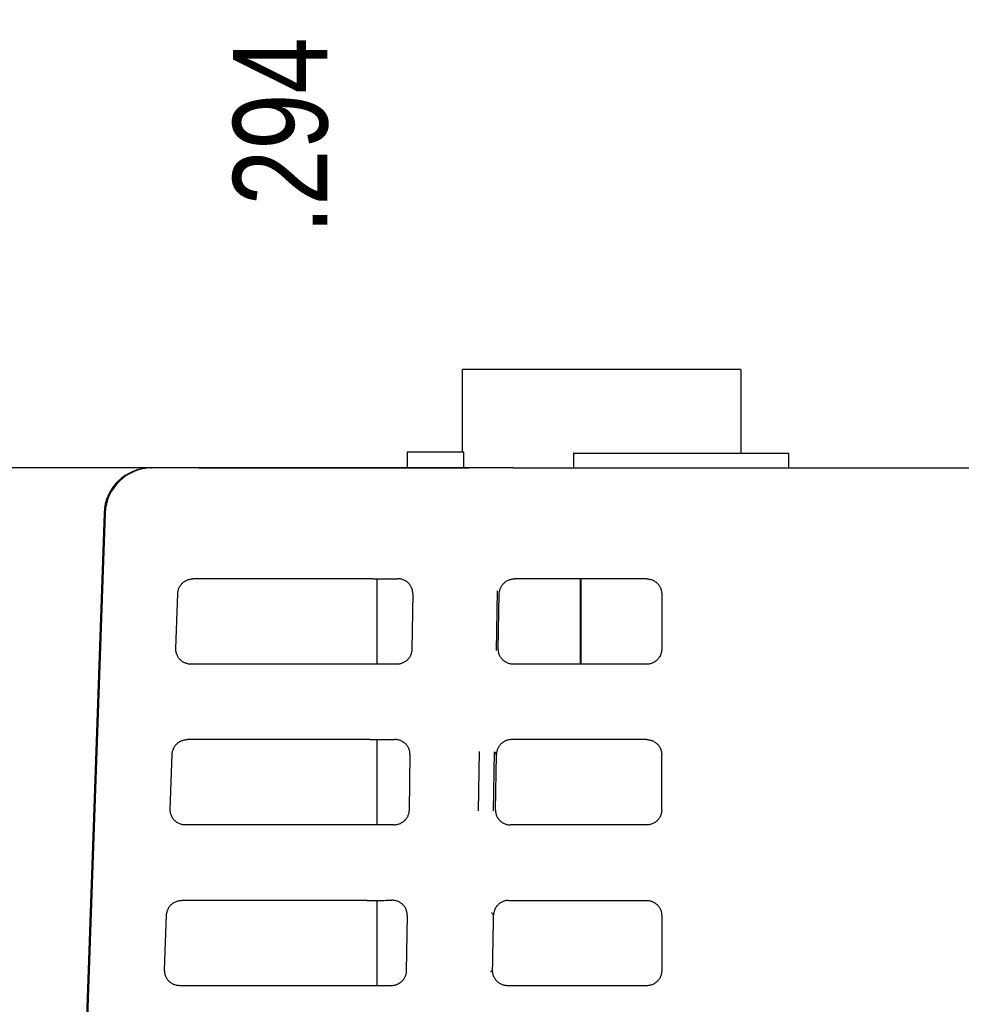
# Model space of a CAD drawing. Header units: inches. Extents: x 0 to 34, y 0 to 22.
# Tile 6 of 29: x 12.9 to 14.1, y 11.6 to 12.9. Entities that reach past the tile are written whole.
import ezdxf

# ---------------------------------------------------------------- set-up
doc = ezdxf.new("R2010")
doc.units = ezdxf.units.IN
doc.header["$LTSCALE"] = 1.87
doc.header["$MEASUREMENT"] = 0
doc.layers.get('0').update_dxf_attribs({"linetype": 'CONTINUOUS'})
doc.layers.add('DIMENSIONS', color=7, linetype='CONTINUOUS')
doc.styles.get("Standard").update_dxf_attribs({"font": 'txt', "width": 0.8})
doc.dimstyles.new('DIMSTYLE_1', dxfattribs={"dimtxt": 0.125, "dimasz": 0.18, "dimexe": 0.18, "dimexo": 0.0625, "dimgap": 0.09, "dimtad": 0, "dimtih": 1, "dimtoh": 1, "dimdec": 3, "dimzin": 4, "dimdsep": 46, "dimtxsty": 'STANDARD', "dimblk": '_FILLED', "dimblk1": '_FILLED', "dimblk2": '_FILLED', "dimcen": 0.09, "dimadec": 0, "dimazin": 0, "dimtp": 0.01, "dimtm": 0.01, "dimtfac": 1, "dimtdec": 3, "dimtofl": 0, "dimtmove": 0, "dimatfit": 3, "dimldrblk": '_FILLED', "dimfxl": 1, "dimtolj": 1, "dimtzin": 4, "dimarcsym": 0})
doc.dimstyles.new('DIMSTYLE_2', dxfattribs={"dimtxt": 0.125, "dimasz": 0.18, "dimexe": 0.18, "dimexo": 0.0625, "dimgap": 0.09, "dimtad": 0, "dimtih": 1, "dimtoh": 1, "dimdec": 3, "dimzin": 4, "dimdsep": 46, "dimtxsty": 'STANDARD', "dimblk": '_FILLED', "dimblk1": '_FILLED', "dimblk2": '_FILLED', "dimcen": 0.09, "dimadec": 0, "dimazin": 0, "dimtp": 0.01, "dimtm": 0.01, "dimtfac": 1, "dimtdec": 3, "dimtofl": 0, "dimtmove": 0, "dimatfit": 3, "dimldrblk": '_FILLED', "dimfxl": 1, "dimtolj": 1, "dimtzin": 4, "dimarcsym": 0})

# ---------------------------------------------------------------- blocks, each defined once
blk = doc.blocks.new('*D0')
at = {"layer": 'DIMENSIONS', "color": 2, "linetype": 'CONTINUOUS'}
blk.add_line((13.1987, 14.6834), (13.199, 13.8149), dxfattribs=at)
at = {"layer": 'DIMENSIONS', "color": 2, "linetype": 'CONTINUOUS', "width": 0.8}
for s, p in [(']', (13.2615, 13.6525)), ('7.47', (13.2617, 13.2525)), ('[', (13.2617, 13.1525)), ('.294', (13.2619, 12.6275))]:
    blk.add_text(s, height=0.125, rotation=90.0208, dxfattribs=at).set_placement(p)
blk = doc.blocks.new('_FILLED')
at = {"color": 0, "linetype": 'BYBLOCK'}
blk.add_solid([(0, 0), (-1, 0.1736), (-1, -0.1736)], dxfattribs=at)
blk = doc.blocks.new('*D2')
at = {"layer": 'DIMENSIONS', "color": 2, "linetype": 'CONTINUOUS'}
blk.add_line((15.3997, 14.6842), (15.4, 13.8157), dxfattribs=at)
at = {"layer": 'DIMENSIONS', "color": 2, "linetype": 'CONTINUOUS', "width": 0.8}
for s, p in [(']', (15.4625, 13.6533)), ('63.37', (15.4627, 13.1533)), ('[', (15.4628, 13.0533)), ('2.495', (15.463, 12.4283))]:
    blk.add_text(s, height=0.125, rotation=90.0208, dxfattribs=at).set_placement(p)
blk = doc.blocks.new('*D3')
at = {"layer": 'DIMENSIONS', "color": 2, "linetype": 'CONTINUOUS'}
blk.add_line((16.3597, 14.6846), (16.36, 13.8161), dxfattribs=at)
at = {"layer": 'DIMENSIONS', "color": 2, "linetype": 'CONTINUOUS', "width": 0.8}
for s, p in [(']', (16.4225, 13.6536)), ('87.76', (16.4227, 13.1536)), ('[', (16.4228, 13.0536)), ('3.455', (16.423, 12.4286))]:
    blk.add_text(s, height=0.125, rotation=90.0208, dxfattribs=at).set_placement(p)
blk = doc.blocks.new('*D4')
at = {"layer": 'DIMENSIONS', "color": 2, "linetype": 'CONTINUOUS'}
blk.add_line((17.3197, 14.6849), (17.32, 13.8164), dxfattribs=at)
at = {"layer": 'DIMENSIONS', "color": 2, "linetype": 'CONTINUOUS', "width": 0.8}
for s, p in [(']', (17.3825, 13.654)), ('112.14', (17.3828, 13.054)), ('[', (17.3828, 12.954)), ('4.415', (17.383, 12.329))]:
    blk.add_text(s, height=0.125, rotation=90.0208, dxfattribs=at).set_placement(p)
blk = doc.blocks.new('*D5')
at = {"layer": 'DIMENSIONS', "color": 2, "linetype": 'CONTINUOUS'}
blk.add_line((17.8045, 15.2451), (17.805, 13.8166), dxfattribs=at)
at = {"layer": 'DIMENSIONS', "color": 2, "linetype": 'CONTINUOUS', "width": 0.8}
for s, p in [(']', (17.8675, 13.6541)), ('124.46', (17.8678, 13.0541)), ('[', (17.8678, 12.9541)), ('4.900', (17.868, 12.3291))]:
    blk.add_text(s, height=0.125, rotation=90.0208, dxfattribs=at).set_placement(p)
blk = doc.blocks.new('*D6')
at = {"layer": 'DIMENSIONS', "color": 2, "linetype": 'CONTINUOUS'}
for p, q in [((18.2432, 18.6453), (18.2448, 14.2997)), ((18.2448, 14.2997), (18.043, 14.0456)), ((18.043, 14.0456), (18.0431, 13.8167))]:
    blk.add_line(p, q, dxfattribs=at)
at = {"layer": 'DIMENSIONS', "color": 2, "linetype": 'CONTINUOUS', "width": 0.8}
for s, p in [(']', (18.1057, 13.6542)), ('135.64', (18.1059, 13.0542)), ('[', (18.1059, 12.9542)), ('5.340', (18.1062, 12.3292))]:
    blk.add_text(s, height=0.125, rotation=90.0208, dxfattribs=at).set_placement(p)
blk = doc.blocks.new('*D7')
at = {"layer": 'DIMENSIONS', "color": 2, "linetype": 'CONTINUOUS'}
blk.add_line((18.2797, 14.6853), (18.28, 13.8168), dxfattribs=at)
at = {"layer": 'DIMENSIONS', "color": 2, "linetype": 'CONTINUOUS', "width": 0.8}
for s, p in [(']', (18.3425, 13.6543)), ('136.53', (18.3428, 13.0543)), ('[', (18.3428, 12.9543)), ('5.375', (18.343, 12.3293))]:
    blk.add_text(s, height=0.125, rotation=90.0208, dxfattribs=at).set_placement(p)
blk = doc.blocks.new('*D8')
at = {"layer": 'DIMENSIONS', "color": 2, "linetype": 'CONTINUOUS'}
blk.add_line((19.2397, 14.6856), (19.24, 13.8171), dxfattribs=at)
at = {"layer": 'DIMENSIONS', "color": 2, "linetype": 'CONTINUOUS', "width": 0.8}
for s, p in [(']', (19.3025, 13.6547)), ('160.91', (19.3028, 13.0547)), ('[', (19.3028, 12.9547)), ('6.335', (19.303, 12.3297))]:
    blk.add_text(s, height=0.125, rotation=90.0208, dxfattribs=at).set_placement(p)
blk = doc.blocks.new('*D9')
at = {"layer": 'DIMENSIONS', "color": 2, "linetype": 'CONTINUOUS'}
blk.add_line((20.1997, 14.686), (20.2, 13.8175), dxfattribs=at)
at = {"layer": 'DIMENSIONS', "color": 2, "linetype": 'CONTINUOUS', "width": 0.8}
for s, p in [(']', (20.2625, 13.655)), ('185.29', (20.2628, 13.055)), ('[', (20.2628, 12.955)), ('7.295', (20.263, 12.33))]:
    blk.add_text(s, height=0.125, rotation=90.0208, dxfattribs=at).set_placement(p)
blk = doc.blocks.new('*D10')
at = {"layer": 'DIMENSIONS', "color": 2, "linetype": 'CONTINUOUS'}
blk.add_line((21.1597, 14.6863), (21.16, 13.8178), dxfattribs=at)
at = {"layer": 'DIMENSIONS', "color": 2, "linetype": 'CONTINUOUS', "width": 0.8}
for s, p in [(']', (21.2225, 13.6554)), ('209.68', (21.2228, 13.0554)), ('[', (21.2228, 12.9554)), ('8.255', (21.223, 12.3304))]:
    blk.add_text(s, height=0.125, rotation=90.0208, dxfattribs=at).set_placement(p)
blk = doc.blocks.new('*D11')
at = {"layer": 'DIMENSIONS', "color": 2, "linetype": 'CONTINUOUS'}
blk.add_line((21.6445, 15.2465), (21.645, 13.818), dxfattribs=at)
at = {"layer": 'DIMENSIONS', "color": 2, "linetype": 'CONTINUOUS', "width": 0.8}
for s, p in [(']', (21.7075, 13.6555)), ('222', (21.7077, 13.3555)), ('[', (21.7077, 13.2555)), ('8.740', (21.7079, 12.6305))]:
    blk.add_text(s, height=0.125, rotation=90.0208, dxfattribs=at).set_placement(p)
blk = doc.blocks.new('*D12')
at = {"layer": 'DIMENSIONS', "color": 2, "linetype": 'CONTINUOUS'}
for p, q in [((22.1197, 14.6867), (22.1199, 14.1719)), ((22.1199, 14.1719), (22.2869, 13.9502)), ((22.2869, 13.9502), (22.2869, 13.8182))]:
    blk.add_line(p, q, dxfattribs=at)
at = {"layer": 'DIMENSIONS', "color": 2, "linetype": 'CONTINUOUS', "width": 0.8}
for s, p in [(']', (22.3495, 13.6558)), ('234.06', (22.3497, 13.0558)), ('[', (22.3497, 12.9558)), ('9.215', (22.35, 12.3308))]:
    blk.add_text(s, height=0.125, rotation=90.0208, dxfattribs=at).set_placement(p)
blk = doc.blocks.new('*D13')
at = {"layer": 'DIMENSIONS', "color": 2, "linetype": 'CONTINUOUS'}
blk.add_line((22.0832, 18.6467), (22.085, 13.8182), dxfattribs=at)
at = {"layer": 'DIMENSIONS', "color": 2, "linetype": 'CONTINUOUS', "width": 0.8}
for s, p in [(']', (22.1475, 13.6557)), ('233.17', (22.1478, 13.0557)), ('[', (22.1478, 12.9557)), ('9.180', (22.148, 12.3307))]:
    blk.add_text(s, height=0.125, rotation=90.0208, dxfattribs=at).set_placement(p)
blk = doc.blocks.new('*D22')
at = {"layer": 'DIMENSIONS', "color": 2, "linetype": 'CONTINUOUS'}
for p, q in [((13.4487, 12.3173), (12.0279, 12.3173)), ((12.1529, 12.3173), (12.1529, 11.08)), ((12.1529, 9.5928), (12.1529, 10.83)), ((12.941, 9.5928), (12.0279, 9.5928))]:
    blk.add_line(p, q, dxfattribs=at)
at = {"layer": 'DIMENSIONS', "color": 2, "linetype": 'CONTINUOUS', "xscale": 0.18, "yscale": 0.18, "zscale": 0.18}
for p, rotation in [((12.1529, 12.3173), 90), ((12.1529, 9.5928), 270)]:
    blk.add_blockref('_FILLED', p, dxfattribs=dict(at, rotation=rotation))
at = {"layer": 'DIMENSIONS', "color": 2, "linetype": 'CONTINUOUS', "width": 0.8}
for s, p in [('[', (12.1654, 10.8925)), (']', (12.6654, 10.8925)), ('2.724', (11.5404, 10.8925)), ('69.2', (12.2654, 10.8925))]:
    blk.add_text(s, height=0.125, dxfattribs=at).set_placement(p)

msp = doc.modelspace()

# ---------------------------------------------------------------- linework, layer by layer
at = {"color": 7, "linetype": 'CONTINUOUS'}
for p, q in [((13.4407, 12.3381), (13.4407, 12.4479)), ((13.8094, 12.4479), (13.4407, 12.4479)), ((13.4409, 12.3381), (13.4409, 12.4479)), ((13.8094, 12.4479), (13.8094, 12.3371)), ((13.3674, 12.3371), (13.3674, 12.3173)), ((13.3676, 12.3371), (13.3674, 12.3371)), ((13.3676, 12.3381), (13.3676, 12.3173)), ((13.4426, 12.3381), (13.3676, 12.3381)), ((13.4426, 12.3173), (13.4426, 12.3381)), ((13.5872, 12.3371), (13.873, 12.3371)), ((13.5876, 12.3371), (13.5876, 12.3174)), ((13.873, 12.3173), (13.873, 12.3371)), ((13.0892, 12.3173), (13.0276, 12.3173)), ((13.0276, 12.3173), (13.0286, 12.3173)), ((13.4437, 12.3173), (13.4491, 12.3173)), ((13.5083, 12.3173), (13.4492, 12.3173)), ((13.5872, 12.3174), (13.5974, 12.3174)), ((13.5875, 12.3173), (13.5875, 12.3174)), ((13.5974, 12.3174), (13.5974, 12.3173)), ((12.9659, 12.2574), (12.9045, 10.4995)), ((12.9674, 12.2574), (12.906, 10.4995)), ((12.9674, 12.2574), (12.9659, 12.2574)), ((13.322, 12.1703), (13.0836, 12.1703)), ((13.3276, 12.0573), (13.3276, 12.1703)), ((13.6847, 12.1703), (13.5095, 12.1703)), ((13.5971, 12.1703), (13.5971, 12.0573)), ((13.5973, 12.0573), (13.5973, 12.1703)), ((13.5974, 12.1703), (13.5974, 12.0573)), ((13.0611, 12.0779), (13.0636, 12.151)), ((13.3749, 12.1504), (13.3736, 12.0767)), ((13.4867, 12.1543), (13.4853, 12.0754)), ((13.4882, 12.0776), (13.4895, 12.1506)), ((13.7047, 12.1503), (13.7047, 12.0773)), ((13.32, 12.0573), (13.0811, 12.0573)), ((13.6847, 12.0573), (13.5082, 12.0573)), ((13.3182, 11.9573), (13.0762, 11.9573)), ((13.3276, 11.8443), (13.3276, 11.9573)), ((13.6847, 11.9573), (13.5057, 11.9573)), ((13.0536, 11.8649), (13.0562, 11.938)), ((13.463, 11.9416), (13.4616, 11.8628)), ((13.4829, 11.9412), (13.4816, 11.8625)), ((13.4829, 11.9412), (13.4857, 11.9377)), ((13.4844, 11.8645), (13.4857, 11.9377)), ((13.3712, 11.9374), (13.3699, 11.8637)), ((13.7047, 11.8643), (13.7047, 11.9373)), ((13.3163, 11.8443), (13.0736, 11.8443)), ((13.6847, 11.8443), (13.5044, 11.8443)), ((13.3145, 11.7443), (13.0687, 11.7443)), ((13.3276, 11.6313), (13.3276, 11.7443)), ((13.5019, 11.7443), (13.6847, 11.7443)), ((13.0462, 11.6519), (13.0488, 11.725)), ((13.3675, 11.7244), (13.3662, 11.6507)), ((13.3125, 11.6313), (13.0662, 11.6313)), ((13.6847, 11.6312), (13.5006, 11.6312))]:
    msp.add_line(p, q, dxfattribs=at)
for centre, start in [((13.0279, 12.2553), 90.1872), ((13.0293, 12.2553), 89.9885)]:
    msp.add_arc(centre, 0.062, start, 178, dxfattribs=at)
for points, knots in [([(13.0913, 12.3173), (13.0909, 12.3173), (13.0902, 12.3173), (13.0895, 12.3173), (13.0892, 12.3173)], [0, 0, 0, 0, 0.501987, 1, 1, 1, 1]), ([(13.0913, 12.3173), (13.1165, 12.3173), (13.1671, 12.3173), (13.2434, 12.3173), (13.2944, 12.3173), (13.32, 12.3173)], [0, 0, 0, 0, 0.330527, 0.66386, 1, 1, 1, 1]), ([(13.32, 12.3173), (13.3222, 12.3173), (13.3268, 12.3173), (13.334, 12.3173), (13.3417, 12.3173), (13.3495, 12.3173), (13.3574, 12.3173), (13.3651, 12.3173), (13.3726, 12.3173), (13.3798, 12.3173), (13.3868, 12.3173), (13.3936, 12.3173), (13.3999, 12.3173), (13.406, 12.3173), (13.4117, 12.3173), (13.4169, 12.3173), (13.4218, 12.3173), (13.4262, 12.3173), (13.4301, 12.3173), (13.4336, 12.3173), (13.4366, 12.3173), (13.4391, 12.3173), (13.441, 12.3173), (13.4424, 12.3173), (13.4432, 12.3173), (13.4435, 12.3173)], [0, 0, 0, 0, 0.053004, 0.111841, 0.174482, 0.238984, 0.303303, 0.365833, 0.426406, 0.485143, 0.541951, 0.596422, 0.648282, 0.697285, 0.743268, 0.786073, 0.825486, 0.861305, 0.893299, 0.921436, 0.945733, 0.966032, 0.981869, 0.993092, 1, 1, 1, 1]), ([(13.3273, 12.3173), (13.3266, 12.3173), (13.3242, 12.3173), (13.3217, 12.3173), (13.32, 12.3173)], [0, 0, 0, 0, 0.305022, 1, 1, 1, 1]), ([(13.334, 12.3173), (13.3335, 12.3173), (13.3313, 12.3173), (13.3292, 12.3173), (13.3276, 12.3173)], [0, 0, 0, 0, 0.250631, 1, 1, 1, 1]), ([(13.4491, 12.3173), (13.4491, 12.3173), (13.4491, 12.3173), (13.4492, 12.3173), (13.4492, 12.3173)], [0, 0, 0, 0, 0.414877, 1, 1, 1, 1]), ([(13.5083, 12.3173), (13.5088, 12.3173), (13.5098, 12.3173), (13.5108, 12.3173), (13.5112, 12.3173)], [0, 0, 0, 0, 0.499448, 1, 1, 1, 1]), ([(13.5112, 12.3173), (13.6442, 12.3173), (13.9112, 12.3173), (14.3135, 12.3173), (14.5828, 12.3173), (14.718, 12.3173)], [0, 0, 0, 0, 0.330532, 0.663865, 1, 1, 1, 1]), ([(13.0636, 12.151), (13.0636, 12.1517), (13.0638, 12.153), (13.0642, 12.155), (13.0647, 12.157), (13.0655, 12.1589), (13.0665, 12.1607), (13.0677, 12.1624), (13.069, 12.164), (13.0704, 12.1654), (13.0721, 12.1666), (13.0738, 12.1677), (13.0756, 12.1686), (13.0775, 12.1694), (13.0795, 12.1699), (13.0816, 12.1702), (13.0829, 12.1703), (13.0836, 12.1703)], [0, 0, 0, 0, 0.06669, 0.133442, 0.200028, 0.266756, 0.333391, 0.400008, 0.466709, 0.533257, 0.59996, 0.666579, 0.733218, 0.799952, 0.866544, 0.933303, 1, 1, 1, 1]), ([(13.322, 12.1703), (13.3247, 12.1703), (13.3302, 12.1703), (13.3384, 12.1703), (13.3466, 12.1704), (13.352, 12.1704), (13.3547, 12.1704)], [0, 0, 0, 0, 0.251596, 0.502551, 0.752231, 1, 1, 1, 1]), ([(13.3749, 12.1504), (13.3749, 12.1511), (13.3749, 12.1524), (13.3746, 12.1545), (13.3741, 12.1565), (13.3734, 12.1584), (13.3725, 12.1603), (13.3714, 12.162), (13.3701, 12.1637), (13.3686, 12.1652), (13.367, 12.1666), (13.3652, 12.1677), (13.3632, 12.1687), (13.3612, 12.1695), (13.3591, 12.1701), (13.3569, 12.1704), (13.3555, 12.1704), (13.3547, 12.1704)], [0, 0, 0, 0, 0.06388, 0.128323, 0.193063, 0.257721, 0.322917, 0.388793, 0.455063, 0.521586, 0.589047, 0.657169, 0.725453, 0.793786, 0.862651, 0.931568, 1, 1, 1, 1]), ([(13.4895, 12.1506), (13.4895, 12.1513), (13.4896, 12.1527), (13.49, 12.1548), (13.4905, 12.1568), (13.4913, 12.1587), (13.4923, 12.1605), (13.4934, 12.1622), (13.4947, 12.1638), (13.4962, 12.1653), (13.4978, 12.1666), (13.4996, 12.1677), (13.5014, 12.1686), (13.5034, 12.1693), (13.5054, 12.1699), (13.5074, 12.1702), (13.5088, 12.1703), (13.5095, 12.1703)], [0, 0, 0, 0, 0.066579, 0.133447, 0.200256, 0.266688, 0.333291, 0.400119, 0.466811, 0.53318, 0.599873, 0.666701, 0.733305, 0.799738, 0.86655, 0.933419, 1, 1, 1, 1]), ([(13.6847, 12.1703), (13.6854, 12.1703), (13.6868, 12.1702), (13.6888, 12.1699), (13.6909, 12.1693), (13.6928, 12.1686), (13.6947, 12.1676), (13.6965, 12.1665), (13.6981, 12.1652), (13.6996, 12.1637), (13.7009, 12.1621), (13.702, 12.1603), (13.703, 12.1584), (13.7037, 12.1565), (13.7043, 12.1544), (13.7046, 12.1524), (13.7047, 12.151), (13.7047, 12.1503)], [0, 0, 0, 0, 0.066572, 0.133451, 0.20027, 0.266699, 0.333301, 0.400133, 0.466825, 0.533187, 0.599879, 0.666709, 0.73331, 0.799738, 0.866554, 0.933431, 1, 1, 1, 1]), ([(13.0811, 12.0573), (13.0803, 12.0573), (13.0789, 12.0573), (13.0768, 12.0577), (13.0747, 12.0583), (13.0727, 12.059), (13.0708, 12.06), (13.0691, 12.0612), (13.0674, 12.0626), (13.0659, 12.0641), (13.0646, 12.0658), (13.0635, 12.0676), (13.0626, 12.0696), (13.0618, 12.0716), (13.0613, 12.0737), (13.0611, 12.0758), (13.0611, 12.0772), (13.0611, 12.0779)], [0, 0, 0, 0, 0.066579, 0.133466, 0.200291, 0.266711, 0.33331, 0.40015, 0.466844, 0.533192, 0.599884, 0.666721, 0.733316, 0.79973, 0.866548, 0.933428, 1, 1, 1, 1]), ([(13.3736, 12.0767), (13.3736, 12.0761), (13.3735, 12.0748), (13.3732, 12.0728), (13.3727, 12.0708), (13.3719, 12.0689), (13.371, 12.0671), (13.3699, 12.0654), (13.3685, 12.0638), (13.3671, 12.0623), (13.3654, 12.061), (13.3636, 12.0599), (13.3617, 12.0589), (13.3597, 12.0581), (13.3577, 12.0576), (13.3556, 12.0573), (13.3542, 12.0571), (13.3535, 12.0571)], [0, 0, 0, 0, 0.063851, 0.1283, 0.193106, 0.257891, 0.323219, 0.389268, 0.455753, 0.522511, 0.590166, 0.658429, 0.726774, 0.795041, 0.863559, 0.931944, 1, 1, 1, 1]), ([(13.5082, 12.0573), (13.5075, 12.0573), (13.5061, 12.0573), (13.504, 12.0577), (13.5019, 12.0582), (13.4999, 12.059), (13.4981, 12.06), (13.4963, 12.0611), (13.4947, 12.0625), (13.4932, 12.064), (13.4919, 12.0656), (13.4907, 12.0674), (13.4898, 12.0693), (13.4891, 12.0713), (13.4885, 12.0734), (13.4882, 12.0755), (13.4882, 12.0769), (13.4882, 12.0776)], [0, 0, 0, 0, 0.066579, 0.133458, 0.200277, 0.2667, 0.333299, 0.400134, 0.466827, 0.533182, 0.599875, 0.666709, 0.733307, 0.799729, 0.866546, 0.933423, 1, 1, 1, 1]), ([(13.7047, 12.0773), (13.7047, 12.0766), (13.7046, 12.0752), (13.7043, 12.0731), (13.7037, 12.0711), (13.703, 12.0691), (13.702, 12.0672), (13.7009, 12.0655), (13.6996, 12.0639), (13.6981, 12.0624), (13.6965, 12.0611), (13.6947, 12.0599), (13.6928, 12.059), (13.6909, 12.0582), (13.6888, 12.0577), (13.6868, 12.0573), (13.6854, 12.0573), (13.6847, 12.0573)], [0, 0, 0, 0, 0.066569, 0.133446, 0.200263, 0.26669, 0.333291, 0.400121, 0.466813, 0.533175, 0.599867, 0.666699, 0.733301, 0.79973, 0.866549, 0.933428, 1, 1, 1, 1]), ([(13.3535, 12.0572), (13.3507, 12.0572), (13.3451, 12.0572), (13.3368, 12.0573), (13.3284, 12.0573), (13.3228, 12.0573), (13.32, 12.0573)], [0, 0, 0, 0, 0.247504, 0.497107, 0.748154, 1, 1, 1, 1]), ([(13.0562, 11.938), (13.0562, 11.9387), (13.0563, 11.94), (13.0567, 11.942), (13.0573, 11.944), (13.0581, 11.9459), (13.0591, 11.9477), (13.0602, 11.9494), (13.0615, 11.951), (13.063, 11.9524), (13.0646, 11.9536), (13.0664, 11.9547), (13.0682, 11.9556), (13.0701, 11.9564), (13.0721, 11.9569), (13.0741, 11.9572), (13.0755, 11.9573), (13.0762, 11.9573)], [0, 0, 0, 0, 0.06669, 0.133442, 0.200028, 0.266756, 0.333391, 0.400008, 0.466709, 0.533257, 0.59996, 0.666579, 0.733218, 0.799952, 0.866544, 0.933303, 1, 1, 1, 1]), ([(13.3182, 11.9573), (13.321, 11.9573), (13.3265, 11.9573), (13.3347, 11.9573), (13.3429, 11.9574), (13.3483, 11.9574), (13.351, 11.9574)], [0, 0, 0, 0, 0.251596, 0.502551, 0.752231, 1, 1, 1, 1]), ([(13.3712, 11.9374), (13.3712, 11.9381), (13.3712, 11.9394), (13.3709, 11.9415), (13.3704, 11.9435), (13.3697, 11.9454), (13.3688, 11.9473), (13.3677, 11.949), (13.3664, 11.9507), (13.3649, 11.9522), (13.3632, 11.9536), (13.3614, 11.9547), (13.3595, 11.9557), (13.3575, 11.9565), (13.3554, 11.9571), (13.3532, 11.9574), (13.3517, 11.9574), (13.351, 11.9574)], [0, 0, 0, 0, 0.06388, 0.128323, 0.193063, 0.257721, 0.322917, 0.388793, 0.455063, 0.521586, 0.589047, 0.657169, 0.725453, 0.793786, 0.862651, 0.931568, 1, 1, 1, 1]), ([(13.5057, 11.9573), (13.505, 11.9573), (13.5036, 11.9572), (13.5016, 11.9569), (13.4996, 11.9563), (13.4976, 11.9556), (13.4958, 11.9547), (13.4941, 11.9536), (13.4924, 11.9523), (13.491, 11.9508), (13.4896, 11.9492), (13.4885, 11.9475), (13.4875, 11.9457), (13.4868, 11.9438), (13.4862, 11.9418), (13.4858, 11.9397), (13.4857, 11.9384), (13.4857, 11.9377)], [0, 0, 0, 0, 0.066567, 0.133422, 0.200206, 0.266623, 0.333261, 0.400107, 0.466801, 0.533173, 0.599876, 0.666715, 0.733331, 0.799759, 0.866564, 0.93343, 1, 1, 1, 1]), ([(13.6847, 11.9573), (13.6854, 11.9573), (13.6868, 11.9572), (13.6888, 11.9569), (13.6909, 11.9563), (13.6928, 11.9556), (13.6947, 11.9546), (13.6965, 11.9535), (13.6981, 11.9522), (13.6996, 11.9507), (13.7009, 11.9491), (13.702, 11.9473), (13.703, 11.9454), (13.7037, 11.9435), (13.7043, 11.9414), (13.7046, 11.9394), (13.7047, 11.938), (13.7047, 11.9373)], [0, 0, 0, 0, 0.066572, 0.133451, 0.20027, 0.266699, 0.333301, 0.400133, 0.466825, 0.533187, 0.599879, 0.666709, 0.73331, 0.799738, 0.866554, 0.933431, 1, 1, 1, 1]), ([(13.0736, 11.8443), (13.0729, 11.8443), (13.0715, 11.8443), (13.0694, 11.8447), (13.0673, 11.8453), (13.0653, 11.846), (13.0634, 11.847), (13.0616, 11.8482), (13.06, 11.8496), (13.0585, 11.8511), (13.0572, 11.8528), (13.056, 11.8546), (13.0551, 11.8566), (13.0544, 11.8586), (13.0539, 11.8607), (13.0536, 11.8628), (13.0536, 11.8642), (13.0536, 11.8649)], [0, 0, 0, 0, 0.066579, 0.133466, 0.200291, 0.266711, 0.33331, 0.40015, 0.466844, 0.533192, 0.599884, 0.666721, 0.733316, 0.79973, 0.866548, 0.933428, 1, 1, 1, 1]), ([(13.3699, 11.8637), (13.3699, 11.8631), (13.3698, 11.8618), (13.3695, 11.8598), (13.3689, 11.8578), (13.3682, 11.8559), (13.3673, 11.8541), (13.3661, 11.8524), (13.3648, 11.8508), (13.3634, 11.8493), (13.3617, 11.848), (13.3599, 11.8469), (13.358, 11.8459), (13.356, 11.8451), (13.354, 11.8446), (13.3519, 11.8443), (13.3504, 11.8441), (13.3497, 11.8441)], [0, 0, 0, 0, 0.063851, 0.1283, 0.193106, 0.257891, 0.323219, 0.389268, 0.455753, 0.522511, 0.590166, 0.658429, 0.726774, 0.795041, 0.863559, 0.931944, 1, 1, 1, 1]), ([(13.4844, 11.8645), (13.4844, 11.8639), (13.4844, 11.8625), (13.4847, 11.8605), (13.4852, 11.8585), (13.4859, 11.8565), (13.4869, 11.8546), (13.488, 11.8528), (13.4893, 11.8511), (13.4908, 11.8496), (13.4924, 11.8482), (13.4942, 11.847), (13.4961, 11.846), (13.4981, 11.8452), (13.5001, 11.8447), (13.5023, 11.8443), (13.5037, 11.8443), (13.5044, 11.8443)], [0, 0, 0, 0, 0.063187, 0.12768, 0.193147, 0.259199, 0.326089, 0.393669, 0.461323, 0.52857, 0.595994, 0.663491, 0.73072, 0.797689, 0.86508, 0.932631, 1, 1, 1, 1]), ([(13.7047, 11.8643), (13.7047, 11.8636), (13.7046, 11.8622), (13.7043, 11.8601), (13.7037, 11.8581), (13.703, 11.8561), (13.702, 11.8542), (13.7009, 11.8525), (13.6996, 11.8509), (13.6981, 11.8494), (13.6965, 11.8481), (13.6947, 11.8469), (13.6928, 11.846), (13.6909, 11.8452), (13.6888, 11.8447), (13.6868, 11.8443), (13.6854, 11.8443), (13.6847, 11.8443)], [0, 0, 0, 0, 0.066569, 0.133446, 0.200263, 0.26669, 0.333291, 0.400121, 0.466813, 0.533175, 0.599867, 0.666699, 0.733301, 0.79973, 0.866549, 0.933428, 1, 1, 1, 1]), ([(13.3497, 11.8442), (13.347, 11.8442), (13.3414, 11.8442), (13.3331, 11.8443), (13.3247, 11.8443), (13.3191, 11.8443), (13.3163, 11.8443)], [0, 0, 0, 0, 0.247504, 0.497107, 0.748154, 1, 1, 1, 1]), ([(13.0488, 11.725), (13.0488, 11.7257), (13.0489, 11.727), (13.0493, 11.729), (13.0499, 11.731), (13.0507, 11.7329), (13.0516, 11.7347), (13.0528, 11.7364), (13.0541, 11.738), (13.0556, 11.7394), (13.0572, 11.7406), (13.0589, 11.7417), (13.0608, 11.7426), (13.0627, 11.7434), (13.0647, 11.7439), (13.0667, 11.7442), (13.068, 11.7443), (13.0687, 11.7443)], [0, 0, 0, 0, 0.06669, 0.133442, 0.200028, 0.266756, 0.333391, 0.400008, 0.466709, 0.533257, 0.59996, 0.666579, 0.733218, 0.799952, 0.866544, 0.933303, 1, 1, 1, 1]), ([(13.3145, 11.7443), (13.3173, 11.7443), (13.3228, 11.7443), (13.331, 11.7443), (13.3392, 11.7444), (13.3446, 11.7444), (13.3473, 11.7444)], [0, 0, 0, 0, 0.251596, 0.502551, 0.752231, 1, 1, 1, 1]), ([(13.3675, 11.7244), (13.3675, 11.7251), (13.3675, 11.7264), (13.3672, 11.7285), (13.3667, 11.7305), (13.366, 11.7324), (13.3651, 11.7343), (13.364, 11.736), (13.3627, 11.7377), (13.3612, 11.7392), (13.3595, 11.7406), (13.3577, 11.7417), (13.3558, 11.7427), (13.3538, 11.7435), (13.3516, 11.7441), (13.3495, 11.7444), (13.348, 11.7444), (13.3473, 11.7444)], [0, 0, 0, 0, 0.06388, 0.128323, 0.193063, 0.257721, 0.322917, 0.388793, 0.455063, 0.521586, 0.589047, 0.657169, 0.725453, 0.793786, 0.862651, 0.931568, 1, 1, 1, 1]), ([(13.5019, 11.7443), (13.5012, 11.7443), (13.4998, 11.7442), (13.4978, 11.7439), (13.4957, 11.7433), (13.4938, 11.7426), (13.4919, 11.7416), (13.4902, 11.7405), (13.4886, 11.7392), (13.4871, 11.7377), (13.4858, 11.7361), (13.4846, 11.7344), (13.4837, 11.7325), (13.4829, 11.7306), (13.4824, 11.7287), (13.482, 11.7267), (13.4819, 11.7254), (13.4819, 11.7247)], [0, 0, 0, 0, 0.067341, 0.134854, 0.202215, 0.269178, 0.336397, 0.403868, 0.471265, 0.538501, 0.60612, 0.673654, 0.740517, 0.806594, 0.872104, 0.936675, 1, 1, 1, 1]), ([(13.6847, 11.7443), (13.6854, 11.7443), (13.6868, 11.7442), (13.6889, 11.7438), (13.6909, 11.7433), (13.6929, 11.7425), (13.6948, 11.7416), (13.6966, 11.7404), (13.6982, 11.739), (13.6997, 11.7375), (13.701, 11.7359), (13.7021, 11.7341), (13.7031, 11.7322), (13.7038, 11.7302), (13.7043, 11.7282), (13.7046, 11.7262), (13.7047, 11.7249), (13.7047, 11.7242)], [0, 0, 0, 0, 0.067342, 0.134866, 0.202249, 0.269209, 0.336386, 0.403832, 0.47121, 0.538414, 0.606007, 0.673521, 0.740363, 0.806402, 0.871799, 0.936186, 1, 1, 1, 1]), ([(13.4792, 11.7281), (13.4795, 11.7278), (13.4801, 11.727), (13.481, 11.7259), (13.4816, 11.7251), (13.4819, 11.7247)], [0, 0, 0, 0, 0.330411, 0.668546, 1, 1, 1, 1]), ([(13.4806, 11.6518), (13.4808, 11.6599), (13.4811, 11.6761), (13.4815, 11.7004), (13.4818, 11.7166), (13.4819, 11.7247)], [0, 0, 0, 0, 0.33334, 0.666673, 1, 1, 1, 1]), ([(13.7047, 11.7243), (13.7047, 11.7157), (13.7047, 11.6988), (13.7047, 11.6745), (13.7047, 11.6587), (13.7047, 11.6512)], [0, 0, 0, 0, 0.350386, 0.694362, 1, 1, 1, 1]), ([(13.0662, 11.6313), (13.0655, 11.6313), (13.064, 11.6313), (13.0619, 11.6317), (13.0599, 11.6323), (13.0579, 11.633), (13.056, 11.634), (13.0542, 11.6352), (13.0525, 11.6366), (13.051, 11.6381), (13.0497, 11.6398), (13.0486, 11.6416), (13.0477, 11.6436), (13.047, 11.6456), (13.0465, 11.6477), (13.0462, 11.6498), (13.0462, 11.6512), (13.0462, 11.6519)], [0, 0, 0, 0, 0.066579, 0.133466, 0.200291, 0.266711, 0.33331, 0.40015, 0.466844, 0.533192, 0.599884, 0.666721, 0.733316, 0.79973, 0.866548, 0.933428, 1, 1, 1, 1]), ([(13.3662, 11.6507), (13.3662, 11.6501), (13.3661, 11.6488), (13.3658, 11.6468), (13.3652, 11.6448), (13.3645, 11.6429), (13.3636, 11.6411), (13.3624, 11.6394), (13.3611, 11.6378), (13.3596, 11.6363), (13.358, 11.635), (13.3562, 11.6339), (13.3543, 11.6329), (13.3523, 11.6321), (13.3503, 11.6316), (13.3481, 11.6313), (13.3467, 11.6311), (13.346, 11.6311)], [0, 0, 0, 0, 0.063851, 0.1283, 0.193106, 0.257891, 0.323219, 0.389268, 0.455753, 0.522511, 0.590166, 0.658429, 0.726774, 0.795041, 0.863559, 0.931944, 1, 1, 1, 1]), ([(13.4806, 11.6518), (13.4803, 11.6515), (13.4797, 11.651), (13.4787, 11.6502), (13.4781, 11.6497), (13.4778, 11.6495)], [0, 0, 0, 0, 0.333082, 0.666416, 1, 1, 1, 1]), ([(13.5006, 11.6312), (13.4999, 11.6312), (13.4986, 11.6313), (13.4966, 11.6316), (13.4947, 11.6321), (13.4928, 11.6328), (13.491, 11.6337), (13.4892, 11.6348), (13.4876, 11.636), (13.4862, 11.6374), (13.4849, 11.6389), (13.4837, 11.6406), (13.4827, 11.6423), (13.4819, 11.6441), (13.4813, 11.646), (13.4809, 11.6479), (13.4807, 11.6499), (13.4806, 11.6511), (13.4807, 11.6518)], [0, 0, 0, 0, 0.063086, 0.12638, 0.189594, 0.252443, 0.315215, 0.378344, 0.441547, 0.50454, 0.567647, 0.631026, 0.694178, 0.756615, 0.818529, 0.879931, 0.940509, 1, 1, 1, 1]), ([(13.7047, 11.6512), (13.7047, 11.6505), (13.7046, 11.6492), (13.7043, 11.6472), (13.7038, 11.6452), (13.7031, 11.6433), (13.7021, 11.6414), (13.701, 11.6396), (13.6997, 11.6379), (13.6982, 11.6364), (13.6966, 11.6351), (13.6948, 11.6339), (13.6929, 11.633), (13.691, 11.6322), (13.6889, 11.6317), (13.6868, 11.6313), (13.6854, 11.6312), (13.6847, 11.6312)], [0, 0, 0, 0, 0.062302, 0.127038, 0.192676, 0.258803, 0.325724, 0.393354, 0.461067, 0.528375, 0.595836, 0.663337, 0.730551, 0.797557, 0.865007, 0.932613, 1, 1, 1, 1]), ([(13.346, 11.6312), (13.3433, 11.6312), (13.3377, 11.6312), (13.3294, 11.6313), (13.321, 11.6313), (13.3154, 11.6313), (13.3125, 11.6313)], [0, 0, 0, 0, 0.247504, 0.497107, 0.748154, 1, 1, 1, 1])]:
    msp.add_open_spline(points, degree=3, knots=knots, dxfattribs=at)
for points in [[(13.3276, 12.3173), (13.3275, 12.3173), (13.3274, 12.3173), (13.3273, 12.3173)], [(13.4435, 12.3173), (13.4436, 12.3173), (13.4437, 12.3173), (13.4437, 12.3173)]]:
    msp.add_open_spline(points, degree=3, dxfattribs=at)

# ---------------------------------------------------------------- dimensions: what is measured, and where the dimension line sits
at = {"layer": 'DIMENSIONS', "color": 2, "linetype": 'CONTINUOUS'}
for feature_location, offset, origin, picture, middle in [((18.24323, 18.64527), (-0.20012, -4.82857), (12.90321, 18.70583), '*D6', (18.0434, 13.0417)), ((22.0832, 18.6467), (0.0018, -4.8285), (12.9032, 18.7058), '*D13', (22.0853, 13.0432)), ((17.8045, 15.2451), (0.0005, -1.4285), (12.9044, 15.3058), '*D5', (17.8053, 13.0416)), ((21.6445, 15.2465), (0.0005, -1.4285), (12.9044, 15.3058), '*D11', (21.6452, 13.193)), ((15.3997, 14.6842), (0.0003, -0.8685), (12.9047, 14.7458), '*D2', (15.4003, 13.0907)), ((16.3597, 14.6846), (0.0003, -0.8685), (12.9047, 14.7458), '*D3', (16.3603, 13.0911)), ((17.3197, 14.6849), (0.0003, -0.8685), (12.9047, 14.7458), '*D4', (17.3203, 13.0414)), ((18.27967, 14.68529), (0.00032, -0.8685), (12.90465, 14.74583), '*D7', (18.28027, 13.04179)), ((19.2397, 14.6856), (0.0003, -0.8685), (12.9047, 14.7458), '*D8', (19.2403, 13.0421)), ((20.1997, 14.686), (0.0003, -0.8685), (12.9047, 14.7458), '*D9', (20.2003, 13.0425)), ((21.159674, 14.686333), (0.000316, -0.868498), (12.904652, 14.74583), '*D10', (21.160272, 13.042835)), ((22.1197, 14.6867), (0.1672, -0.8684), (12.9047, 14.7458), '*D12', (22.2872, 13.0432)), ((13.1987, 14.6834), (0.0003, -0.8685), (12.9047, 14.5688), '*D0', (13.1992, 13.1899))]:
    dim = msp.add_ordinate_dim(feature_location=feature_location, offset=offset, dtype=0, origin=origin, dimstyle='DIMSTYLE_1', dxfattribs=at)
    dim.commit()
    dim.dimension.update_dxf_attribs({"geometry": picture, "text_midpoint": middle})
dim = msp.add_linear_dim(base=(12.1529433, 9.5927653), p1=(13.4487462, 12.3172652), p2=(12.941046, 9.5927653), angle=270, dimstyle='DIMSTYLE_2', dxfattribs=at)
dim.commit()
dim.dimension.update_dxf_attribs({"geometry": '*D22', "text_midpoint": (12.1529433, 10.9550153), "dimtype": 160})

doc.saveas('drawing.dxf')
